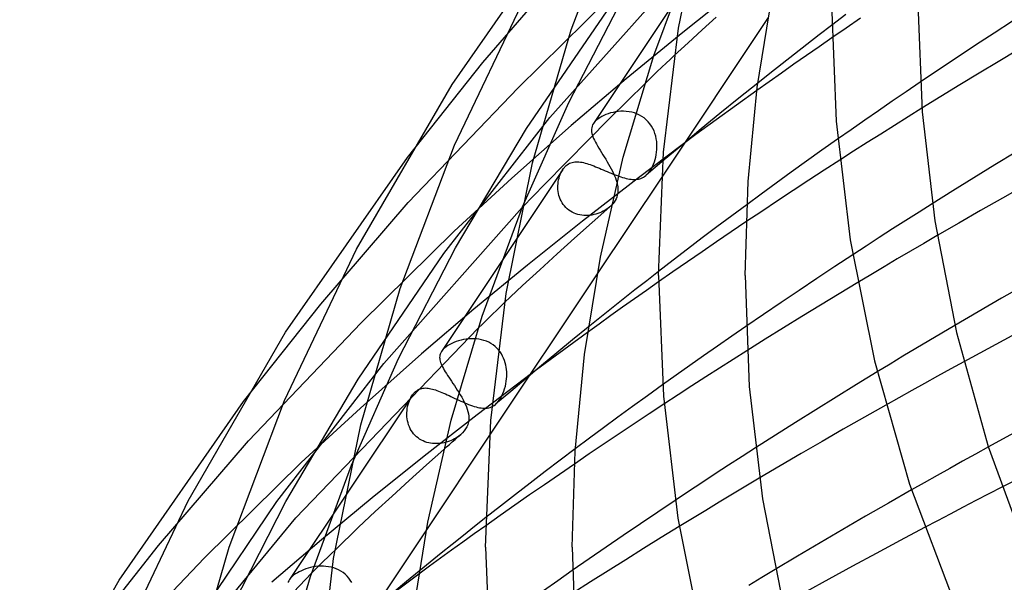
# Model space of a CAD drawing. Header units: millimetres. Extents: x -417 to 417, y -210 to 365.
# Tile 19 of 100: x -307 to -261, y 163 to 189. Entities that reach past the tile are written whole.
import ezdxf

# ---------------------------------------------------------------- set-up
doc = ezdxf.new("R2010")
doc.units = ezdxf.units.MM
doc.layers.add('HIDDEN', color=7, linetype='Continuous')
doc.layers.add('THICK', color=7, linetype='Continuous')

msp = doc.modelspace()

# ---------------------------------------------------------------- linework, layer by layer
at = {"layer": 'HIDDEN'}
for p, q in [((-274.455, 192.876), (-280.01, 184.549)), ((-285.125, 187.366), (-281.197, 191.909)), ((-282.029, 184.833), (-275.662, 191.946)), ((-273.205, 190.886), (-275.881, 188.762)), ((-281.158, 185.516), (-278.558, 190.524)), ((-283.5, 186.204), (-279.361, 190.277)), ((-283.108, 184.321), (-279.213, 190.006)), ((-268.334, 189.586), (-268.993, 189.085)), ((-271.935, 189.445), (-276.855, 182.072)), ((-274.984, 188.878), (-274.333, 189.469)), ((-267.655, 189.414), (-268.319, 188.96)), ((-275.881, 188.762), (-278.492, 186.617)), ((-275.63, 188.285), (-274.984, 188.878)), ((-268.319, 188.96), (-268.982, 188.506)), ((-276.27, 187.69), (-275.63, 188.285)), ((-288.62, 182.977), (-285.125, 187.366)), ((-278.492, 186.617), (-281.036, 184.453)), ((-278.412, 185.627), (-277.652, 186.372)), ((-272.408, 186.421), (-273.288, 185.715)), ((-264.898, 186.454), (-265.543, 186.016)), ((-288.586, 180.891), (-283.5, 186.204)), ((-272.453, 186.074), (-275.269, 184.034)), ((-265.543, 186.016), (-266.186, 185.577)), ((-283.295, 180.699), (-281.158, 185.516)), ((-279.285, 184.76), (-278.412, 185.627)), ((-273.288, 185.715), (-274.16, 185.007)), ((-266.186, 185.577), (-266.825, 185.138)), ((-279.436, 184.961), (-279.537, 184.917)), ((-279.33, 185.001), (-279.436, 184.961)), ((-279.219, 185.035), (-279.33, 185.001)), ((-279.104, 185.064), (-279.219, 185.035)), ((-278.986, 185.088), (-279.104, 185.064)), ((-278.865, 185.104), (-278.986, 185.088)), ((-278.741, 185.114), (-278.865, 185.104)), ((-278.617, 185.116), (-278.741, 185.114)), ((-278.491, 185.109), (-278.617, 185.116)), ((-278.366, 185.095), (-278.491, 185.109)), ((-278.242, 185.071), (-278.366, 185.095)), ((-278.12, 185.037), (-278.242, 185.071)), ((-278.001, 184.994), (-278.12, 185.037)), ((-277.886, 184.941), (-278.001, 184.994)), ((-277.775, 184.878), (-277.886, 184.941)), ((-274.16, 185.007), (-275.025, 184.297)), ((-266.825, 185.138), (-267.46, 184.7)), ((-264.819, 185.252), (-265.456, 184.857)), ((-286.933, 178.539), (-282.029, 184.833)), ((-280.242, 183.802), (-279.285, 184.76)), ((-280.011, 184.548), (-280.049, 184.482)), ((-279.993, 184.574), (-280.011, 184.548)), ((-279.972, 184.6), (-279.993, 184.574)), ((-279.95, 184.627), (-279.972, 184.6)), ((-279.925, 184.654), (-279.95, 184.627)), ((-279.897, 184.681), (-279.925, 184.654)), ((-279.867, 184.708), (-279.897, 184.681)), ((-279.796, 184.764), (-279.867, 184.708)), ((-279.717, 184.818), (-279.796, 184.764)), ((-279.631, 184.869), (-279.717, 184.818)), ((-279.537, 184.917), (-279.631, 184.869)), ((-277.67, 184.806), (-277.775, 184.878)), ((-277.572, 184.725), (-277.67, 184.806)), ((-277.482, 184.634), (-277.572, 184.725)), ((-277.4, 184.536), (-277.482, 184.634)), ((-277.328, 184.431), (-277.4, 184.536)), ((-267.46, 184.7), (-268.09, 184.261)), ((-265.456, 184.857), (-266.091, 184.46)), ((-286.399, 178.798), (-283.108, 184.321)), ((-283.784, 182.025), (-281.036, 184.453)), ((-280.101, 184.292), (-280.102, 184.227)), ((-280.102, 184.227), (-280.096, 184.159)), ((-280.092, 184.356), (-280.101, 184.292)), ((-280.096, 184.159), (-280.083, 184.088)), ((-280.075, 184.419), (-280.092, 184.356)), ((-280.083, 184.088), (-280.063, 184.015)), ((-280.049, 184.482), (-280.075, 184.419)), ((-275.269, 184.034), (-277.924, 182.042)), ((-277.264, 184.321), (-277.328, 184.431)), ((-277.21, 184.206), (-277.264, 184.321)), ((-277.166, 184.087), (-277.21, 184.206)), ((-277.13, 183.966), (-277.166, 184.087)), ((-275.025, 184.297), (-275.883, 183.585)), ((-268.09, 184.261), (-268.714, 183.824)), ((-266.723, 184.062), (-267.353, 183.664)), ((-266.091, 184.46), (-266.723, 184.062)), ((-281.25, 182.783), (-280.242, 183.802)), ((-280.063, 184.015), (-280.037, 183.939)), ((-280.037, 183.939), (-280.005, 183.86)), ((-280.005, 183.86), (-279.967, 183.778)), ((-279.967, 183.778), (-279.923, 183.693)), ((-279.923, 183.693), (-279.875, 183.604)), ((-279.875, 183.604), (-279.822, 183.511)), ((-277.103, 183.842), (-277.13, 183.966)), ((-277.085, 183.718), (-277.103, 183.842)), ((-277.075, 183.592), (-277.085, 183.718)), ((-277.072, 183.467), (-277.075, 183.592)), ((-275.883, 183.585), (-276.733, 182.87)), ((-267.353, 183.664), (-267.983, 183.263)), ((-279.822, 183.511), (-279.765, 183.414)), ((-279.765, 183.414), (-279.704, 183.315)), ((-279.704, 183.315), (-279.641, 183.213)), ((-279.641, 183.213), (-279.576, 183.108)), ((-277.105, 183.106), (-277.088, 183.221)), ((-277.088, 183.221), (-277.077, 183.343)), ((-277.077, 183.343), (-277.072, 183.467)), ((-267.983, 183.263), (-268.619, 182.855)), ((-282.28, 181.731), (-281.25, 182.783)), ((-281.221, 182.643), (-281.169, 182.678)), ((-281.169, 182.678), (-281.114, 182.708)), ((-281.114, 182.708), (-281.058, 182.732)), ((-281.058, 182.732), (-280.999, 182.751)), ((-280.999, 182.751), (-280.939, 182.765)), ((-280.939, 182.765), (-280.877, 182.775)), ((-280.877, 182.775), (-280.813, 182.779)), ((-280.813, 182.779), (-280.748, 182.779)), ((-280.748, 182.779), (-280.681, 182.775)), ((-280.681, 182.775), (-280.612, 182.767)), ((-280.612, 182.767), (-280.541, 182.755)), ((-280.541, 182.755), (-280.469, 182.74)), ((-280.469, 182.74), (-280.395, 182.721)), ((-280.395, 182.721), (-280.319, 182.699)), ((-280.319, 182.699), (-280.241, 182.674)), ((-280.241, 182.674), (-280.161, 182.647)), ((-279.576, 183.108), (-279.509, 183.001)), ((-279.509, 183.001), (-279.442, 182.893)), ((-279.442, 182.893), (-279.376, 182.783)), ((-279.376, 182.783), (-279.311, 182.673)), ((-279.311, 182.673), (-279.249, 182.564)), ((-276.733, 182.87), (-277.575, 182.154)), ((-277.278, 182.558), (-277.231, 182.665)), ((-277.231, 182.665), (-277.19, 182.774)), ((-277.19, 182.774), (-277.156, 182.883)), ((-277.156, 182.883), (-277.128, 182.993)), ((-277.128, 182.993), (-277.105, 183.106)), ((-281.432, 182.419), (-287.041, 174.012)), ((-281.551, 182.188), (-281.518, 182.266)), ((-281.518, 182.266), (-281.479, 182.341)), ((-281.479, 182.341), (-281.436, 182.412)), ((-281.436, 182.412), (-281.411, 182.448)), ((-281.411, 182.448), (-281.385, 182.483)), ((-281.385, 182.483), (-281.358, 182.516)), ((-281.358, 182.516), (-281.33, 182.547)), ((-281.33, 182.547), (-281.301, 182.576)), ((-281.301, 182.576), (-281.271, 182.604)), ((-281.271, 182.604), (-281.221, 182.643)), ((-280.161, 182.647), (-280.08, 182.617)), ((-280.08, 182.617), (-279.996, 182.585)), ((-279.996, 182.585), (-279.911, 182.551)), ((-279.911, 182.551), (-279.825, 182.515)), ((-279.825, 182.515), (-279.737, 182.478)), ((-279.737, 182.478), (-279.648, 182.441)), ((-279.648, 182.441), (-279.558, 182.402)), ((-279.558, 182.402), (-279.467, 182.363)), ((-279.467, 182.363), (-279.375, 182.324)), ((-279.375, 182.324), (-279.283, 182.285)), ((-279.283, 182.285), (-279.192, 182.247)), ((-279.249, 182.564), (-279.189, 182.455)), ((-279.192, 182.247), (-279.101, 182.21)), ((-279.189, 182.455), (-279.134, 182.347)), ((-279.134, 182.347), (-279.082, 182.241)), ((-279.101, 182.21), (-279.01, 182.174)), ((-279.082, 182.241), (-279.035, 182.135)), ((-277.523, 182.202), (-277.459, 182.273)), ((-277.459, 182.273), (-277.394, 182.357)), ((-277.394, 182.357), (-277.333, 182.455)), ((-277.333, 182.455), (-277.278, 182.558)), ((-286.45, 179.573), (-283.784, 182.025)), ((-281.656, 181.677), (-281.651, 181.766)), ((-281.651, 181.766), (-281.64, 181.854)), ((-281.64, 181.854), (-281.625, 181.94)), ((-281.625, 181.94), (-281.605, 182.024)), ((-281.605, 182.024), (-281.581, 182.107)), ((-281.581, 182.107), (-281.551, 182.188)), ((-277.924, 182.042), (-280.521, 180.033)), ((-279.035, 182.135), (-278.993, 182.032)), ((-279.01, 182.174), (-278.92, 182.141)), ((-278.993, 182.032), (-278.957, 181.93)), ((-278.957, 181.93), (-278.928, 181.83)), ((-278.92, 182.141), (-278.833, 182.109)), ((-278.833, 182.109), (-278.746, 182.08)), ((-278.746, 182.08), (-278.662, 182.054)), ((-278.662, 182.054), (-278.579, 182.03)), ((-278.579, 182.03), (-278.499, 182.01)), ((-278.499, 182.01), (-278.42, 181.993)), ((-278.42, 181.993), (-278.344, 181.979)), ((-278.344, 181.979), (-278.271, 181.969)), ((-278.271, 181.969), (-278.199, 181.963)), ((-278.199, 181.963), (-278.13, 181.961)), ((-278.13, 181.961), (-278.062, 181.963)), ((-278.062, 181.963), (-277.997, 181.969)), ((-277.997, 181.969), (-277.934, 181.979)), ((-277.934, 181.979), (-277.872, 181.993)), ((-277.872, 181.993), (-277.813, 182.013)), ((-277.813, 182.013), (-277.755, 182.037)), ((-277.755, 182.037), (-277.7, 182.066)), ((-277.7, 182.066), (-277.644, 182.1)), ((-277.644, 182.1), (-277.588, 182.143)), ((-277.588, 182.143), (-277.523, 182.202)), ((-283.3, 180.677), (-282.28, 181.731)), ((-281.657, 181.587), (-281.656, 181.677)), ((-281.653, 181.496), (-281.657, 181.587)), ((-281.643, 181.406), (-281.653, 181.496)), ((-281.627, 181.316), (-281.643, 181.406)), ((-281.606, 181.227), (-281.627, 181.316)), ((-292.628, 176.203), (-288.586, 180.891)), ((-281.579, 181.139), (-281.606, 181.227)), ((-281.546, 181.053), (-281.579, 181.139)), ((-281.507, 180.97), (-281.546, 181.053)), ((-281.462, 180.889), (-281.507, 180.97)), ((-281.411, 180.812), (-281.462, 180.889)), ((-289.705, 173.461), (-283.307, 180.669)), ((-281.355, 180.739), (-281.411, 180.812)), ((-281.293, 180.671), (-281.355, 180.739)), ((-281.225, 180.607), (-281.293, 180.671)), ((-281.153, 180.548), (-281.225, 180.607)), ((-281.076, 180.495), (-281.153, 180.548)), ((-280.995, 180.449), (-281.076, 180.495)), ((-280.911, 180.408), (-280.995, 180.449)), ((-280.823, 180.374), (-280.911, 180.408)), ((-280.073, 179.978), (-279.25, 180.703)), ((-279.809, 180.387), (-279.898, 180.36)), ((-279.723, 180.419), (-279.809, 180.387)), ((-279.639, 180.455), (-279.723, 180.419)), ((-279.557, 180.495), (-279.639, 180.455)), ((-279.477, 180.54), (-279.557, 180.495)), ((-279.399, 180.589), (-279.477, 180.54)), ((-279.325, 180.642), (-279.399, 180.589)), ((-279.255, 180.699), (-279.325, 180.642)), ((-279.238, 180.714), (-279.25, 180.703)), ((-279.226, 180.725), (-279.238, 180.714)), ((-279.215, 180.735), (-279.226, 180.725)), ((-279.203, 180.746), (-279.215, 180.735)), ((-279.192, 180.757), (-279.203, 180.746)), ((-279.181, 180.768), (-279.192, 180.757)), ((-272.92, 180.795), (-273.61, 180.284)), ((-264.95, 180.451), (-265.561, 180.063)), ((-264.338, 180.838), (-264.95, 180.451)), ((-280.521, 180.033), (-283.06, 178.005)), ((-280.888, 179.25), (-280.073, 179.978)), ((-280.734, 180.346), (-280.823, 180.374)), ((-280.642, 180.325), (-280.734, 180.346)), ((-280.55, 180.309), (-280.642, 180.325)), ((-280.456, 180.3), (-280.55, 180.309)), ((-280.362, 180.296), (-280.456, 180.3)), ((-280.267, 180.299), (-280.362, 180.296)), ((-280.174, 180.306), (-280.267, 180.299)), ((-280.08, 180.319), (-280.174, 180.306)), ((-279.989, 180.337), (-280.08, 180.319)), ((-279.898, 180.36), (-279.989, 180.337)), ((-273.61, 180.284), (-274.296, 179.771)), ((-272.954, 180), (-273.634, 179.542)), ((-265.561, 180.063), (-266.173, 179.672)), ((-290.754, 175.334), (-286.45, 179.573)), ((-274.296, 179.771), (-274.977, 179.257)), ((-273.634, 179.542), (-274.312, 179.081)), ((-266.173, 179.672), (-266.786, 179.277)), ((-281.696, 178.52), (-280.888, 179.25)), ((-274.977, 179.257), (-275.655, 178.742)), ((-274.312, 179.081), (-274.989, 178.619)), ((-266.786, 179.277), (-267.401, 178.879)), ((-264.11, 179.368), (-264.728, 179.008)), ((-289.036, 173.685), (-286.399, 178.798)), ((-275.655, 178.742), (-276.33, 178.225)), ((-274.989, 178.619), (-275.663, 178.156)), ((-267.401, 178.879), (-268.017, 178.478)), ((-265.344, 178.647), (-265.957, 178.285)), ((-264.728, 179.008), (-265.344, 178.647)), ((-290.89, 172.728), (-286.933, 178.539)), ((-282.496, 177.787), (-281.696, 178.52)), ((-276.33, 178.225), (-277, 177.708)), ((-275.663, 178.156), (-276.333, 177.692)), ((-265.957, 178.285), (-266.569, 177.923)), ((-283.06, 178.005), (-285.541, 175.959)), ((-283.288, 177.053), (-282.496, 177.787)), ((-276.333, 177.692), (-276.999, 177.228)), ((-266.569, 177.923), (-267.179, 177.559)), ((-279.839, 177.599), (-284.817, 170.138)), ((-267.179, 177.559), (-267.787, 177.195)), ((-284.123, 176.267), (-283.288, 177.053)), ((-296.208, 171.695), (-292.628, 176.203)), ((-285.541, 175.959), (-287.964, 173.896)), ((-295.974, 169.873), (-290.754, 175.334)), ((-293.785, 166.319), (-285.354, 175.068)), ((-280.249, 175.135), (-280.976, 174.544)), ((-272.958, 175.165), (-273.615, 174.712)), ((-263.286, 175.217), (-263.89, 174.86)), ((-286.361, 174.468), (-286.466, 174.427)), ((-286.251, 174.504), (-286.361, 174.468)), ((-286.139, 174.535), (-286.251, 174.504)), ((-286.024, 174.561), (-286.139, 174.535)), ((-285.907, 174.581), (-286.024, 174.561)), ((-285.788, 174.594), (-285.907, 174.581)), ((-285.668, 174.601), (-285.788, 174.594)), ((-285.548, 174.601), (-285.668, 174.601)), ((-285.428, 174.593), (-285.548, 174.601)), ((-285.309, 174.577), (-285.428, 174.593)), ((-285.193, 174.554), (-285.309, 174.577)), ((-285.078, 174.522), (-285.193, 174.554)), ((-284.966, 174.482), (-285.078, 174.522)), ((-284.858, 174.434), (-284.966, 174.482)), ((-280.284, 174.894), (-282.883, 172.984)), ((-280.976, 174.544), (-281.698, 173.952)), ((-273.615, 174.712), (-274.267, 174.26)), ((-264.493, 174.503), (-265.093, 174.146)), ((-263.89, 174.86), (-264.493, 174.503)), ((-287.026, 174.033), (-287.043, 174.008)), ((-287.006, 174.059), (-287.026, 174.033)), ((-286.983, 174.086), (-287.006, 174.059)), ((-286.958, 174.113), (-286.983, 174.086)), ((-286.93, 174.141), (-286.958, 174.113)), ((-286.899, 174.169), (-286.93, 174.141)), ((-286.828, 174.225), (-286.899, 174.169)), ((-286.749, 174.28), (-286.828, 174.225)), ((-286.661, 174.332), (-286.749, 174.28)), ((-286.566, 174.381), (-286.661, 174.332)), ((-286.466, 174.427), (-286.566, 174.381)), ((-284.754, 174.378), (-284.858, 174.434)), ((-284.657, 174.314), (-284.754, 174.378)), ((-284.565, 174.242), (-284.657, 174.314)), ((-284.48, 174.164), (-284.565, 174.242)), ((-284.402, 174.08), (-284.48, 174.164)), ((-284.332, 173.99), (-284.402, 174.08)), ((-274.267, 174.26), (-274.914, 173.808)), ((-272.909, 174.043), (-273.541, 173.643)), ((-265.093, 174.146), (-265.692, 173.787)), ((-291.209, 168.756), (-289.036, 173.685)), ((-290.795, 171.395), (-287.964, 173.896)), ((-287.124, 173.788), (-287.127, 173.733)), ((-287.127, 173.733), (-287.124, 173.678)), ((-287.115, 173.84), (-287.124, 173.788)), ((-287.124, 173.678), (-287.115, 173.62)), ((-287.101, 173.892), (-287.115, 173.84)), ((-287.115, 173.62), (-287.101, 173.561)), ((-287.078, 173.947), (-287.101, 173.892)), ((-287.101, 173.561), (-287.082, 173.499)), ((-287.043, 174.008), (-287.078, 173.947)), ((-284.269, 173.896), (-284.332, 173.99)), ((-284.214, 173.799), (-284.269, 173.896)), ((-284.166, 173.698), (-284.214, 173.799)), ((-284.126, 173.595), (-284.166, 173.698)), ((-284.092, 173.49), (-284.126, 173.595)), ((-281.698, 173.952), (-282.415, 173.358)), ((-274.914, 173.808), (-275.555, 173.358)), ((-273.541, 173.643), (-274.173, 173.241)), ((-265.692, 173.787), (-266.288, 173.428)), ((-294.653, 167.07), (-289.705, 173.461)), ((-287.082, 173.499), (-287.057, 173.435)), ((-287.057, 173.435), (-287.028, 173.368)), ((-287.028, 173.368), (-286.994, 173.299)), ((-286.994, 173.299), (-286.955, 173.227)), ((-286.955, 173.227), (-286.912, 173.151)), ((-286.912, 173.151), (-286.865, 173.072)), ((-284.066, 173.384), (-284.092, 173.49)), ((-284.046, 173.277), (-284.066, 173.384)), ((-284.031, 173.17), (-284.046, 173.277)), ((-284.023, 173.062), (-284.031, 173.17)), ((-282.415, 173.358), (-283.128, 172.763)), ((-275.555, 173.358), (-276.19, 172.908)), ((-274.173, 173.241), (-274.81, 172.833)), ((-266.288, 173.428), (-266.883, 173.067)), ((-263.483, 173.201), (-264.088, 172.868)), ((-262.875, 173.534), (-263.483, 173.201)), ((-294.238, 167.074), (-290.89, 172.728)), ((-286.865, 173.072), (-286.813, 172.99)), ((-286.813, 172.99), (-286.758, 172.904)), ((-286.758, 172.904), (-286.7, 172.816)), ((-286.7, 172.816), (-286.639, 172.724)), ((-286.639, 172.724), (-286.575, 172.63)), ((-282.883, 172.984), (-285.386, 171.088)), ((-284.061, 172.521), (-284.042, 172.642)), ((-284.042, 172.642), (-284.03, 172.745)), ((-284.03, 172.745), (-284.023, 172.849)), ((-284.02, 172.955), (-284.023, 173.062)), ((-284.023, 172.849), (-284.02, 172.955)), ((-283.128, 172.763), (-283.834, 172.166)), ((-276.19, 172.908), (-276.818, 172.461)), ((-274.81, 172.833), (-275.453, 172.418)), ((-264.088, 172.868), (-264.689, 172.536)), ((-288.243, 172.153), (-288.189, 172.196)), ((-288.189, 172.196), (-288.132, 172.232)), ((-288.132, 172.232), (-288.075, 172.262)), ((-288.075, 172.262), (-288.017, 172.285)), ((-288.017, 172.285), (-287.958, 172.301)), ((-287.958, 172.301), (-287.899, 172.313)), ((-287.899, 172.313), (-287.84, 172.319)), ((-287.84, 172.319), (-287.781, 172.321)), ((-287.781, 172.321), (-287.721, 172.319)), ((-287.721, 172.319), (-287.66, 172.313)), ((-287.66, 172.313), (-287.596, 172.303)), ((-287.596, 172.303), (-287.531, 172.29)), ((-287.531, 172.29), (-287.464, 172.274)), ((-287.464, 172.274), (-287.396, 172.254)), ((-287.396, 172.254), (-287.325, 172.232)), ((-287.325, 172.232), (-287.253, 172.207)), ((-287.253, 172.207), (-287.179, 172.179)), ((-286.575, 172.63), (-286.51, 172.532)), ((-286.51, 172.532), (-286.443, 172.432)), ((-286.443, 172.432), (-286.376, 172.331)), ((-286.376, 172.331), (-286.309, 172.227)), ((-286.309, 172.227), (-286.243, 172.123)), ((-284.157, 172.171), (-284.119, 172.285)), ((-284.119, 172.285), (-284.087, 172.402)), ((-284.087, 172.402), (-284.061, 172.521)), ((-275.453, 172.418), (-276.099, 171.998)), ((-265.288, 172.202), (-265.886, 171.868)), ((-264.689, 172.536), (-265.288, 172.202)), ((-288.405, 171.966), (-294.075, 163.468)), ((-288.529, 171.728), (-288.493, 171.811)), ((-288.493, 171.811), (-288.453, 171.889)), ((-288.453, 171.889), (-288.409, 171.961)), ((-288.409, 171.961), (-288.384, 171.998)), ((-288.384, 171.998), (-288.358, 172.032)), ((-288.358, 172.032), (-288.331, 172.065)), ((-288.331, 172.065), (-288.303, 172.096)), ((-288.303, 172.096), (-288.274, 172.126)), ((-288.274, 172.126), (-288.243, 172.153)), ((-287.179, 172.179), (-287.103, 172.149)), ((-287.103, 172.149), (-287.025, 172.116)), ((-287.025, 172.116), (-286.945, 172.081)), ((-286.945, 172.081), (-286.863, 172.045)), ((-286.863, 172.045), (-286.779, 172.007)), ((-286.779, 172.007), (-286.693, 171.967)), ((-286.693, 171.967), (-286.606, 171.926)), ((-286.606, 171.926), (-286.517, 171.884)), ((-286.517, 171.884), (-286.428, 171.842)), ((-286.428, 171.842), (-286.337, 171.8)), ((-286.337, 171.8), (-286.245, 171.757)), ((-286.245, 171.757), (-286.153, 171.715)), ((-283.834, 172.166), (-284.536, 171.568)), ((-284.418, 171.69), (-284.359, 171.768)), ((-284.359, 171.768), (-284.302, 171.857)), ((-284.302, 171.857), (-284.249, 171.956)), ((-284.249, 171.956), (-284.2, 172.061)), ((-284.2, 172.061), (-284.157, 172.171)), ((-276.099, 171.998), (-276.749, 171.574)), ((-265.886, 171.868), (-266.482, 171.533)), ((-293.54, 168.869), (-290.795, 171.395)), ((-288.637, 171.274), (-288.625, 171.369)), ((-288.625, 171.369), (-288.609, 171.462)), ((-288.609, 171.462), (-288.587, 171.554)), ((-288.587, 171.554), (-288.56, 171.643)), ((-288.56, 171.643), (-288.529, 171.728)), ((-286.153, 171.715), (-286.061, 171.674)), ((-286.061, 171.674), (-285.969, 171.635)), ((-285.969, 171.635), (-285.878, 171.597)), ((-285.878, 171.597), (-285.787, 171.561)), ((-285.787, 171.561), (-285.699, 171.528)), ((-285.699, 171.528), (-285.612, 171.498)), ((-285.612, 171.498), (-285.527, 171.47)), ((-285.527, 171.47), (-285.444, 171.447)), ((-285.444, 171.447), (-285.362, 171.426)), ((-285.362, 171.426), (-285.283, 171.41)), ((-285.283, 171.41), (-285.207, 171.398)), ((-285.207, 171.398), (-285.132, 171.39)), ((-285.132, 171.39), (-285.06, 171.387)), ((-285.06, 171.387), (-284.989, 171.388)), ((-284.989, 171.388), (-284.921, 171.395)), ((-284.921, 171.395), (-284.855, 171.407)), ((-284.855, 171.407), (-284.791, 171.424)), ((-284.791, 171.424), (-284.727, 171.448)), ((-284.727, 171.448), (-284.665, 171.478)), ((-284.665, 171.478), (-284.604, 171.516)), ((-284.604, 171.516), (-284.545, 171.561)), ((-284.545, 171.561), (-284.481, 171.62)), ((-284.481, 171.62), (-284.418, 171.69)), ((-288.644, 171.083), (-288.643, 171.179)), ((-288.639, 170.987), (-288.644, 171.083)), ((-288.643, 171.179), (-288.637, 171.274)), ((-288.628, 170.892), (-288.639, 170.987)), ((-288.612, 170.797), (-288.628, 170.892)), ((-285.386, 171.088), (-287.839, 169.174)), ((-288.589, 170.704), (-288.612, 170.797)), ((-288.561, 170.613), (-288.589, 170.704)), ((-288.526, 170.524), (-288.561, 170.613)), ((-288.486, 170.439), (-288.526, 170.524)), ((-288.44, 170.357), (-288.486, 170.439)), ((-288.389, 170.278), (-288.44, 170.357)), ((-288.331, 170.204), (-288.389, 170.278)), ((-288.268, 170.134), (-288.331, 170.204)), ((-288.2, 170.07), (-288.268, 170.134)), ((-288.128, 170.011), (-288.2, 170.07)), ((-288.052, 169.959), (-288.128, 170.011)), ((-287.973, 169.912), (-288.052, 169.959)), ((-287.89, 169.871), (-287.973, 169.912)), ((-286.521, 169.93), (-286.597, 169.895)), ((-286.447, 169.968), (-286.521, 169.93)), ((-286.376, 170.008), (-286.447, 169.968)), ((-286.308, 170.051), (-286.376, 170.008)), ((-286.238, 170.1), (-286.308, 170.051)), ((-286.167, 170.156), (-286.238, 170.1)), ((-300.133, 165.039), (-295.974, 169.873)), ((-287.806, 169.837), (-287.89, 169.871)), ((-287.72, 169.808), (-287.806, 169.837)), ((-287.739, 168.762), (-286.937, 169.477)), ((-287.632, 169.785), (-287.72, 169.808)), ((-287.543, 169.768), (-287.632, 169.785)), ((-287.454, 169.757), (-287.543, 169.768)), ((-287.365, 169.75), (-287.454, 169.757)), ((-287.275, 169.749), (-287.365, 169.75)), ((-287.186, 169.753), (-287.275, 169.749)), ((-287.098, 169.761), (-287.186, 169.753)), ((-287.011, 169.774), (-287.098, 169.761)), ((-286.925, 169.791), (-287.011, 169.774)), ((-286.84, 169.811), (-286.925, 169.791)), ((-286.757, 169.836), (-286.84, 169.811)), ((-286.676, 169.864), (-286.757, 169.836)), ((-286.597, 169.895), (-286.676, 169.864)), ((-280.851, 169.509), (-281.55, 168.982)), ((-272.522, 169.549), (-273.138, 169.152)), ((-261.737, 169.596), (-262.335, 169.266)), ((-287.839, 169.174), (-290.242, 167.245)), ((-273.138, 169.152), (-273.756, 168.752)), ((-262.335, 169.266), (-262.931, 168.936)), ((-298.01, 164.463), (-293.54, 168.869)), ((-288.534, 168.046), (-287.739, 168.762)), ((-281.55, 168.982), (-282.246, 168.454)), ((-280.894, 168.8), (-281.587, 168.326)), ((-273.756, 168.752), (-274.375, 168.348)), ((-263.525, 168.605), (-264.117, 168.274)), ((-262.931, 168.936), (-263.525, 168.605)), ((-282.246, 168.454), (-282.937, 167.925)), ((-281.587, 168.326), (-282.277, 167.851)), ((-274.375, 168.348), (-274.994, 167.942)), ((-272.339, 168.149), (-272.962, 167.779)), ((-264.117, 168.274), (-264.707, 167.942)), ((-289.322, 167.327), (-288.534, 168.046)), ((-282.937, 167.925), (-283.624, 167.394)), ((-282.277, 167.851), (-282.964, 167.375)), ((-274.994, 167.942), (-275.614, 167.533)), ((-272.962, 167.779), (-273.582, 167.408)), ((-264.707, 167.942), (-265.296, 167.608)), ((-261.113, 167.736), (-261.715, 167.426)), ((-290.242, 167.245), (-292.593, 165.299)), ((-290.103, 166.606), (-289.322, 167.327)), ((-283.624, 167.394), (-284.308, 166.863)), ((-282.964, 167.375), (-283.646, 166.899)), ((-275.614, 167.533), (-276.232, 167.122)), ((-273.582, 167.408), (-274.201, 167.037)), ((-261.715, 167.426), (-262.316, 167.115)), ((-298.67, 161.136), (-294.653, 167.07)), ((-296.913, 161.855), (-294.238, 167.074)), ((-284.308, 166.863), (-284.987, 166.329)), ((-283.646, 166.899), (-284.323, 166.424)), ((-274.201, 167.037), (-274.817, 166.664)), ((-262.914, 166.804), (-263.509, 166.493)), ((-262.316, 167.115), (-262.914, 166.804)), ((-300.233, 158.49), (-293.785, 166.319)), ((-290.877, 165.883), (-290.103, 166.606)), ((-284.323, 166.424), (-284.993, 165.95)), ((-275.432, 166.291), (-276.044, 165.917)), ((-274.817, 166.664), (-275.432, 166.291)), ((-263.509, 166.493), (-264.102, 166.182)), ((-291.968, 164.83), (-290.877, 165.883)), ((-264.102, 166.182), (-264.692, 165.871)), ((-287.74, 165.757), (-292.776, 158.209)), ((-303.796, 160.414), (-300.133, 165.039)), ((-292.593, 165.299), (-294.892, 163.338)), ((-303.362, 158.854), (-298.01, 164.463)), ((-293.211, 163.992), (-293.32, 163.957)), ((-293.099, 164.022), (-293.211, 163.992)), ((-292.984, 164.046), (-293.099, 164.022)), ((-292.866, 164.066), (-292.984, 164.046)), ((-292.747, 164.079), (-292.866, 164.066)), ((-292.627, 164.085), (-292.747, 164.079)), ((-292.506, 164.084), (-292.627, 164.085)), ((-292.385, 164.076), (-292.506, 164.084)), ((-292.264, 164.06), (-292.385, 164.076)), ((-292.146, 164.036), (-292.264, 164.06)), ((-292.029, 164.003), (-292.146, 164.036)), ((-291.914, 163.962), (-292.029, 164.003)), ((-301.574, 154.842), (-293.049, 163.765)), ((-294.019, 163.541), (-294.041, 163.514)), ((-293.994, 163.568), (-294.019, 163.541)), ((-293.966, 163.595), (-293.994, 163.568)), ((-293.934, 163.624), (-293.966, 163.595)), ((-293.867, 163.678), (-293.934, 163.624)), ((-293.792, 163.73), (-293.867, 163.678)), ((-293.71, 163.781), (-293.792, 163.73)), ((-293.621, 163.829), (-293.71, 163.781)), ((-293.525, 163.875), (-293.621, 163.829)), ((-293.425, 163.918), (-293.525, 163.875)), ((-293.32, 163.957), (-293.425, 163.918)), ((-291.803, 163.911), (-291.914, 163.962)), ((-291.697, 163.852), (-291.803, 163.911)), ((-291.596, 163.784), (-291.697, 163.852)), ((-291.501, 163.708), (-291.596, 163.784)), ((-291.413, 163.624), (-291.501, 163.708)), ((-291.333, 163.533), (-291.413, 163.624)), ((-291.26, 163.436), (-291.333, 163.533)), ((-288.097, 163.713), (-290.502, 161.923)), ((-288.076, 163.849), (-288.655, 163.373)), ((-280.991, 163.878), (-281.66, 163.41)), ((-272.217, 163.562), (-272.823, 163.196)), ((-271.609, 163.928), (-272.217, 163.562)), ((-294.128, 163.365), (-294.142, 163.321)), ((-294.108, 163.413), (-294.128, 163.365)), ((-294.078, 163.464), (-294.108, 163.413)), ((-294.061, 163.489), (-294.078, 163.464)), ((-294.041, 163.514), (-294.061, 163.489)), ((-291.196, 163.332), (-291.26, 163.436)), ((-288.655, 163.373), (-289.231, 162.896)), ((-281.66, 163.41), (-282.322, 162.944))]:
    msp.add_line(p, q, dxfattribs=at)
at = {"layer": 'THICK'}
for p, q in [((-281.043, 188.883), (-278.585, 195.347)), ((-276.076, 188.961), (-274.874, 194.846)), ((-286.553, 186.358), (-281.031, 194.258)), ((-277.223, 187.695), (-275.382, 192.64)), ((-272.435, 186.218), (-271.712, 190.628)), ((-286.442, 183.547), (-283.191, 190.375)), ((-269, 190.083), (-268.785, 184.653)), ((-265, 190.084), (-264.806, 185.086)), ((-268.993, 189.085), (-269.569, 188.643)), ((-260.621, 189.283), (-261.477, 188.726)), ((-282.825, 182.733), (-281.043, 188.883)), ((-276.771, 183.231), (-276.076, 188.961)), ((-269.569, 188.643), (-270.143, 188.201)), ((-261.477, 188.726), (-262.335, 188.164)), ((-270.143, 188.201), (-270.713, 187.757)), ((-268.982, 188.506), (-269.57, 188.1)), ((-262.335, 188.164), (-263.191, 187.597)), ((-278.63, 182.993), (-277.223, 187.695)), ((-276.458, 187.515), (-276.27, 187.69)), ((-270.713, 187.757), (-271.281, 187.313)), ((-270.155, 187.694), (-270.737, 187.287)), ((-269.57, 188.1), (-270.155, 187.694)), ((-260.388, 187.94), (-261.283, 187.406)), ((-276.841, 187.155), (-276.646, 187.339)), ((-276.646, 187.339), (-276.458, 187.515)), ((-271.281, 187.313), (-271.846, 186.867)), ((-270.737, 187.287), (-271.314, 186.882)), ((-263.191, 187.597), (-264.046, 187.027)), ((-261.283, 187.406), (-262.174, 186.87)), ((-277.346, 186.67), (-277.075, 186.932)), ((-277.075, 186.932), (-276.841, 187.155)), ((-271.846, 186.867), (-272.408, 186.421)), ((-271.314, 186.882), (-271.886, 186.478)), ((-264.046, 187.027), (-264.898, 186.454)), ((-262.174, 186.87), (-263.06, 186.333)), ((-290.979, 178.738), (-286.553, 186.358)), ((-277.652, 186.372), (-277.346, 186.67)), ((-271.886, 186.478), (-272.453, 186.074)), ((-263.06, 186.333), (-263.942, 185.794)), ((-272.86, 181.865), (-272.435, 186.218)), ((-263.942, 185.794), (-264.819, 185.252)), ((-264.806, 185.086), (-264.219, 180.044)), ((-268.785, 184.653), (-268.132, 179.178)), ((-268.714, 183.824), (-269.441, 183.311)), ((-288.954, 176.923), (-286.442, 183.547)), ((-277, 177.526), (-276.771, 183.231)), ((-269.441, 183.311), (-270.158, 182.801)), ((-260.465, 183.229), (-261.441, 182.635)), ((-294.251, 174.896), (-288.62, 182.977)), ((-284.054, 176.697), (-282.825, 182.733)), ((-279.691, 178.373), (-278.63, 182.993)), ((-270.158, 182.801), (-270.866, 182.293)), ((-268.619, 182.855), (-269.332, 182.394)), ((-270.866, 182.293), (-271.563, 181.789)), ((-269.332, 182.394), (-270.05, 181.926)), ((-261.441, 182.635), (-262.412, 182.038)), ((-276.855, 182.072), (-279.839, 177.599)), ((-278.928, 181.83), (-278.92, 181.801)), ((-278.92, 181.801), (-278.913, 181.772)), ((-278.913, 181.772), (-278.907, 181.744)), ((-273, 177.526), (-272.86, 181.865)), ((-271.563, 181.789), (-272.248, 181.29)), ((-270.05, 181.926), (-270.773, 181.452)), ((-262.412, 182.038), (-263.378, 181.439)), ((-278.907, 181.744), (-278.901, 181.715)), ((-278.89, 181.317), (-278.907, 181.233)), ((-278.901, 181.715), (-278.896, 181.687)), ((-278.896, 181.687), (-278.891, 181.659)), ((-278.891, 181.659), (-278.881, 181.572)), ((-278.88, 181.401), (-278.89, 181.317)), ((-278.881, 181.572), (-278.877, 181.487)), ((-278.877, 181.487), (-278.88, 181.401)), ((-270.773, 181.452), (-271.498, 180.973)), ((-263.378, 181.439), (-264.338, 180.838)), ((-260.078, 181.671), (-261.094, 181.099)), ((-279.058, 180.914), (-279.116, 180.84)), ((-279.008, 180.99), (-279.058, 180.914)), ((-278.967, 181.069), (-279.008, 180.99)), ((-278.933, 181.15), (-278.967, 181.069)), ((-278.907, 181.233), (-278.933, 181.15)), ((-272.248, 181.29), (-272.92, 180.795)), ((-271.498, 180.973), (-272.226, 180.488)), ((-261.094, 181.099), (-262.104, 180.524)), ((-285.163, 175.648), (-283.295, 180.699)), ((-283.307, 180.669), (-283.3, 180.677)), ((-279.116, 180.84), (-279.181, 180.768)), ((-272.226, 180.488), (-272.954, 180)), ((-262.104, 180.524), (-263.11, 179.947)), ((-264.219, 180.044), (-263.208, 174.885)), ((-263.11, 179.947), (-264.11, 179.368)), ((-268.132, 179.178), (-267.009, 173.58)), ((-294.299, 171.746), (-290.979, 178.738)), ((-280.425, 173.863), (-279.691, 178.373)), ((-268.017, 178.478), (-268.845, 177.934)), ((-277, 177.708), (-277.548, 177.281)), ((-268.845, 177.934), (-269.673, 177.385)), ((-277.548, 177.281), (-278.093, 176.853)), ((-276.999, 177.228), (-277.559, 176.836)), ((-277, 177.526), (-276.778, 171.938)), ((-273, 177.526), (-272.801, 172.383)), ((-269.673, 177.385), (-270.5, 176.833)), ((-290.776, 170.62), (-288.954, 176.923)), ((-278.093, 176.853), (-278.636, 176.425)), ((-277.559, 176.836), (-278.114, 176.444)), ((-270.5, 176.833), (-271.323, 176.279)), ((-267.787, 177.195), (-268.65, 176.674)), ((-260.045, 177.094), (-261.132, 176.471)), ((-284.765, 170.821), (-284.054, 176.697)), ((-278.636, 176.425), (-279.176, 175.996)), ((-278.114, 176.444), (-278.665, 176.054)), ((-268.65, 176.674), (-269.51, 176.151)), ((-261.132, 176.471), (-262.212, 175.845)), ((-284.679, 175.729), (-284.479, 175.923)), ((-284.479, 175.923), (-284.293, 176.103)), ((-284.293, 176.103), (-284.123, 176.267)), ((-279.176, 175.996), (-279.714, 175.566)), ((-278.665, 176.054), (-279.211, 175.666)), ((-271.323, 176.279), (-272.143, 175.723)), ((-269.51, 176.151), (-270.366, 175.626)), ((-262.212, 175.845), (-263.286, 175.217)), ((-286.592, 170.841), (-285.163, 175.648)), ((-285.117, 175.301), (-284.892, 175.521)), ((-284.892, 175.521), (-284.679, 175.729)), ((-279.714, 175.566), (-280.249, 175.135)), ((-279.211, 175.666), (-279.75, 175.279)), ((-272.143, 175.723), (-272.958, 175.165)), ((-270.366, 175.626), (-271.218, 175.1)), ((-285.354, 175.068), (-285.117, 175.301)), ((-279.75, 175.279), (-280.284, 174.894)), ((-271.218, 175.1), (-272.065, 174.572)), ((-298.767, 167.101), (-294.251, 174.896)), ((-272.065, 174.572), (-272.909, 174.043)), ((-263.208, 174.885), (-261.743, 169.614)), ((-260.656, 174.734), (-261.772, 174.133)), ((-261.772, 174.133), (-262.875, 173.534)), ((-280.857, 169.408), (-280.425, 173.863)), ((-267.009, 173.58), (-265.383, 167.872)), ((-266.883, 173.067), (-267.835, 172.487)), ((-276.818, 172.461), (-277.515, 171.961)), ((-272.801, 172.383), (-272.198, 167.193)), ((-267.835, 172.487), (-268.782, 171.904)), ((-296.866, 164.963), (-294.299, 171.746)), ((-286.243, 172.123), (-286.174, 172.009)), ((-286.174, 172.009), (-286.107, 171.895)), ((-286.107, 171.895), (-286.045, 171.781)), ((-286.045, 171.781), (-285.987, 171.669)), ((-277.515, 171.961), (-278.202, 171.464)), ((-276.778, 171.938), (-276.107, 166.303)), ((-268.782, 171.904), (-269.723, 171.319)), ((-301.95, 163.433), (-296.208, 171.695)), ((-285.987, 171.669), (-285.935, 171.557)), ((-285.935, 171.557), (-285.889, 171.447)), ((-285.889, 171.447), (-285.85, 171.338)), ((-285.85, 171.338), (-285.818, 171.23)), ((-278.202, 171.464), (-278.878, 170.971)), ((-276.749, 171.574), (-277.437, 171.121)), ((-269.723, 171.319), (-270.66, 170.732)), ((-266.482, 171.533), (-267.469, 170.974)), ((-287.67, 166.118), (-286.592, 170.841)), ((-285.818, 171.23), (-285.795, 171.123)), ((-285.795, 171.123), (-285.781, 171.02)), ((-285.777, 170.918), (-285.783, 170.817)), ((-285.781, 171.02), (-285.777, 170.918)), ((-285, 164.968), (-284.765, 170.821)), ((-278.878, 170.971), (-279.541, 170.483)), ((-277.437, 171.121), (-278.127, 170.663)), ((-267.469, 170.974), (-268.453, 170.413)), ((-292.033, 164.434), (-290.776, 170.62)), ((-285.925, 170.426), (-285.992, 170.333)), ((-285.871, 170.521), (-285.925, 170.426)), ((-285.829, 170.619), (-285.871, 170.521)), ((-285.8, 170.717), (-285.829, 170.619)), ((-285.783, 170.817), (-285.8, 170.717)), ((-279.541, 170.483), (-280.198, 169.997)), ((-278.127, 170.663), (-278.819, 170.202)), ((-270.66, 170.732), (-271.591, 170.143)), ((-268.453, 170.413), (-269.431, 169.85)), ((-284.817, 170.138), (-287.74, 165.757)), ((-286.542, 169.826), (-286.41, 169.942)), ((-286.41, 169.942), (-286.278, 170.059)), ((-286.278, 170.059), (-286.146, 170.175)), ((-286.067, 170.249), (-286.146, 170.175)), ((-285.992, 170.333), (-286.067, 170.249)), ((-280.198, 169.997), (-280.851, 169.509)), ((-278.819, 170.202), (-279.511, 169.737)), ((-271.591, 170.143), (-272.522, 169.549)), ((-260.573, 170.233), (-261.737, 169.596)), ((-286.937, 169.477), (-286.806, 169.594)), ((-286.806, 169.594), (-286.674, 169.71)), ((-286.674, 169.71), (-286.542, 169.826)), ((-279.511, 169.737), (-280.203, 169.27)), ((-269.431, 169.85), (-270.405, 169.285)), ((-261.743, 169.614), (-259.705, 164.029)), ((-281, 164.968), (-280.857, 169.408)), ((-280.203, 169.27), (-280.894, 168.8)), ((-270.405, 169.285), (-271.375, 168.718)), ((-293.103, 163.602), (-291.209, 168.756)), ((-271.375, 168.718), (-272.339, 168.149)), ((-259.877, 168.368), (-261.113, 167.736)), ((-265.383, 167.872), (-262.914, 161.339)), ((-272.198, 167.193), (-271.159, 161.883)), ((-265.296, 167.608), (-266.362, 167.001)), ((-302.156, 159.945), (-298.767, 167.101)), ((-276.232, 167.122), (-277.035, 166.585)), ((-266.362, 167.001), (-267.423, 166.391)), ((-284.987, 166.329), (-285.508, 165.918)), ((-277.035, 166.585), (-277.835, 166.046)), ((-276.107, 166.303), (-274.951, 160.542)), ((-267.423, 166.391), (-268.478, 165.779)), ((-288.416, 161.508), (-287.67, 166.118)), ((-285.508, 165.918), (-286.026, 165.506)), ((-284.993, 165.95), (-285.525, 165.573)), ((-277.835, 166.046), (-278.632, 165.505)), ((-276.044, 165.917), (-276.873, 165.408)), ((-264.692, 165.871), (-265.818, 165.273)), ((-286.026, 165.506), (-286.542, 165.093)), ((-285.525, 165.573), (-286.051, 165.197)), ((-278.632, 165.505), (-279.424, 164.963)), ((-276.873, 165.408), (-277.698, 164.897)), ((-268.478, 165.779), (-269.527, 165.164)), ((-298.727, 158.507), (-296.866, 164.963)), ((-286.542, 165.093), (-287.056, 164.679)), ((-286.051, 165.197), (-286.572, 164.822)), ((-285, 164.968), (-284.772, 159.222)), ((-281, 164.968), (-280.796, 159.679)), ((-279.424, 164.963), (-280.211, 164.42)), ((-269.527, 165.164), (-270.571, 164.547)), ((-265.818, 165.273), (-266.932, 164.677)), ((-292.483, 164.325), (-292.305, 164.499)), ((-292.305, 164.499), (-292.133, 164.668)), ((-292.133, 164.668), (-291.968, 164.83)), ((-287.087, 164.45), (-287.596, 164.08)), ((-287.056, 164.679), (-287.567, 164.264)), ((-286.572, 164.822), (-287.087, 164.45)), ((-277.698, 164.897), (-278.519, 164.384)), ((-270.571, 164.547), (-271.609, 163.928)), ((-266.932, 164.677), (-268.033, 164.082)), ((-292.855, 163.957), (-292.666, 164.144)), ((-292.76, 158.41), (-292.033, 164.434)), ((-292.666, 164.144), (-292.483, 164.325)), ((-287.596, 164.08), (-288.097, 163.713)), ((-287.567, 164.264), (-288.076, 163.849)), ((-280.211, 164.42), (-280.991, 163.878)), ((-278.519, 164.384), (-279.336, 163.87)), ((-268.033, 164.082), (-269.12, 163.489)), ((-294.554, 158.69), (-293.103, 163.602)), ((-293.049, 163.765), (-292.855, 163.957)), ((-279.336, 163.87), (-280.149, 163.355)), ((-306.556, 155.462), (-301.95, 163.433)), ((-280.149, 163.355), (-280.967, 162.833)), ((-269.12, 163.489), (-270.193, 162.899))]:
    msp.add_line(p, q, dxfattribs=at)

doc.saveas('drawing.dxf')
